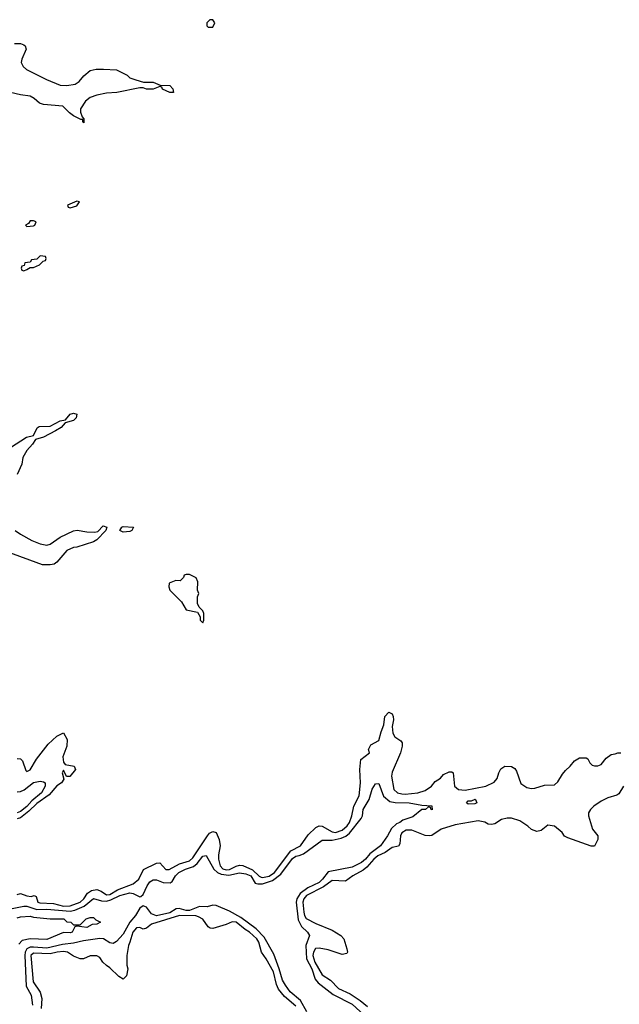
# Model space of a CAD drawing. Header units: inches. Extents: x 2710751 to 2829008, y 857003 to 965602.
# Tile 157 of 256: x 2760886 to 2764500, y 911275 to 917208. Entities that reach past the tile are written whole.
import ezdxf

# ---------------------------------------------------------------- set-up
doc = ezdxf.new("R2010")
doc.units = ezdxf.units.IN
doc.header["$MEASUREMENT"] = 0
doc.layers.add('C7961', color=7, linetype='Continuous')

msp = doc.modelspace()

# ---------------------------------------------------------------- linework, layer by layer
at = {"layer": 'C7961', "color": 2}
for points, elevation in [([(2762050, 917208), (2762032.7, 917207.3), (2762014, 917190), (2762014, 917170), (2762022, 917162), (2762050, 917162), (2762062, 917190)], 14), ([(2761230, 916115.3), (2761174, 916090), (2761178, 916078), (2761190, 916074), (2761230, 916086), (2761246, 916110)], 14), ([(2760970, 915995.3), (2760950, 915995.3), (2760939.8, 915980.2), (2760922, 915970), (2760930, 915962), (2760970, 915966), (2760978, 915970), (2760986, 915990)], 14), ([(2761010, 915786), (2760990, 915766), (2760958, 915762), (2760950, 915746), (2760918, 915742), (2760912.7, 915727.3), (2760898, 915722), (2760894, 915710), (2760898, 915698), (2760910, 915694), (2760930, 915702), (2760950, 915714), (2760970, 915714), (2761006, 915730), (2761027.3, 915752.7), (2761042, 915758), (2761046, 915770), (2761042, 915782)], 14), ([(2761510, 914119.3), (2761488.7, 914130), (2761502, 914150), (2761510, 914154), (2761572, 914150), (2761561, 914130), (2761550, 914124.5)], 10), ([(2761910, 913866), (2761890, 913866), (2761878, 913862), (2761872.7, 913847.3), (2761852.7, 913827.3), (2761828, 913828), (2761787.1, 913812.9), (2761784, 913790), (2761791, 913770), (2761860.7, 913700.7), (2761890, 913651.3), (2761958, 913638), (2761974, 913610), (2761974, 913590), (2761990, 913574), (2761995.3, 913590), (2761995.3, 913630), (2761990, 913646), (2761967.3, 913667.3), (2761958, 913690), (2761958, 913730), (2761966, 913750), (2761958, 913770), (2761960.4, 913820.4), (2761950, 913846)], 14), ([(2763590, 912482), (2763578, 912490), (2763590, 912502), (2763610, 912502), (2763630.5, 912510.5), (2763634, 912510), (2763642, 912490), (2763630, 912484)], 6)]:
    msp.add_lwpolyline(points, close=True, dxfattribs=dict(at, elevation=elevation))
for points, elevation in [([(2760854.5, 917065.5), (2760890, 917065.5), (2760910, 917056.3), (2760918.8, 917050), (2760924.9, 917030), (2760898, 916970), (2760895.5, 916950), (2760906, 916926), (2760927.6, 916907.6), (2761047.5, 916847.5), (2761130, 916814), (2761170.6, 916810.6), (2761221.2, 916818.8), (2761244.4, 916835.6), (2761272.3, 916870), (2761310, 916901.6), (2761346, 916910), (2761390.5, 916910.5), (2761470, 916906), (2761533.2, 916873.2), (2761550, 916858), (2761585.4, 916845.4), (2761631.6, 916831.6), (2761690, 916831), (2761732.7, 916812.7), (2761790, 916811), (2761810, 916792), (2761814, 916770), (2761791.1, 916768.9), (2761746, 916790), (2761742, 916802), (2761730, 916806), (2761690, 916789), (2761650, 916789), (2761630, 916798), (2761610, 916798), (2761470.7, 916769.3), (2761410, 916765.2), (2761350, 916754), (2761310, 916739), (2761283.5, 916716.5), (2761252, 916670), (2761252, 916650), (2761262, 916622), (2761272, 916610), (2761272.7, 916587.3), (2761266, 916594), (2761266, 916606), (2761254, 916606), (2761210, 916629.2), (2761185.8, 916645.8), (2761146, 916686), (2761030, 916696.3), (2761005.3, 916705.3), (2760974, 916734), (2760950, 916748), (2760890, 916755.4), (2760829.8, 916769.8)], 10), ([(2760830, 914631), (2760927.7, 914692.3), (2760970, 914702), (2760992, 914748), (2761003.3, 914756.7), (2761070, 914759.3), (2761129, 914790), (2761162, 914798), (2761190, 914830.4), (2761210, 914836.3), (2761230.5, 914830.5), (2761226.8, 914810), (2761210, 914793.2), (2761160.5, 914779.5), (2761136.3, 914750), (2761102.8, 914730), (2761030, 914691.8), (2760982, 914678), (2760964, 914650), (2760928.6, 914611.4), (2760905.5, 914570), (2760898.8, 914530), (2760871.8, 914468.2)], 10), ([(2760859.5, 914130), (2760890, 914107.9), (2760959.1, 914070), (2761010, 914049), (2761050, 914042.7), (2761070, 914047.4), (2761129.8, 914090.2), (2761210, 914128.5), (2761232.1, 914132.1), (2761290, 914122.4), (2761339.6, 914120.4), (2761356, 914124), (2761390, 914158), (2761411.1, 914151.1), (2761404.7, 914130), (2761350, 914073.2), (2761330, 914062), (2761230.4, 914029.6), (2761210, 914027.6), (2761170.7, 914010), (2761110, 913938.4), (2761093, 913927), (2761070, 913923), (2761024.2, 913924.2), (2760810, 914001.1)], 10), ([(2760870, 911937.3), (2760890, 911942), (2760930, 911928.2), (2760954.2, 911925.8), (2760974, 911930), (2760984.7, 911924.7), (2760996, 911890), (2761006.9, 911886.9), (2761090, 911882), (2761150, 911867.1), (2761190, 911868.6), (2761251.1, 911890), (2761273.1, 911910), (2761294.1, 911945.9), (2761318.4, 911961.6), (2761350, 911967.4), (2761377.1, 911957.1), (2761410, 911935.3), (2761430, 911937.7), (2761475.2, 911964.8), (2761570, 912001.7), (2761603.6, 912030), (2761631.4, 912088.6), (2761710, 912125.5), (2761730, 912127.3), (2761767.2, 912087.2), (2761786.9, 912086.9), (2761850, 912122.4), (2761910, 912140.2), (2761930, 912158.4), (2762017.2, 912290), (2762030, 912306), (2762050, 912316), (2762070.5, 912310.5), (2762087.7, 912267.7), (2762093.4, 912230), (2762083.6, 912176.4), (2762083.6, 912150), (2762095.3, 912110), (2762110, 912092.4), (2762130, 912086.4), (2762150, 912088.3), (2762190, 912107.9), (2762210, 912113), (2762230, 912110.8), (2762290, 912085.8), (2762330, 912047.7), (2762342.3, 912042.3), (2762350, 912039.7), (2762390, 912047.7), (2762422.6, 912070), (2762520, 912200), (2762577.6, 912230), (2762624, 912296), (2762670, 912341), (2762690, 912351.3), (2762710, 912347.7), (2762770, 912314.4), (2762790, 912310.4), (2762830, 912323.6), (2762859.7, 912350), (2762873.3, 912370), (2762887.6, 912410), (2762899.5, 912470), (2762931.9, 912531.9), (2762940.9, 912610), (2762935.1, 912690), (2762942, 912750), (2762995.3, 912790), (2762988.7, 912810), (2763002, 912838), (2763050, 912864.7), (2763063.9, 912916.1), (2763081.5, 912958.5), (2763086, 913010), (2763110, 913036), (2763130, 913024.7), (2763136.3, 913010), (2763138, 912990), (2763130.7, 912950), (2763134.8, 912910), (2763147.9, 912887.9), (2763182.8, 912862.8), (2763191, 912850), (2763190.8, 912830), (2763180.5, 912790), (2763130, 912674), (2763126.7, 912650), (2763142, 912570), (2763164, 912550), (2763190, 912542.6), (2763210, 912541.1), (2763286, 912550), (2763330, 912562.8), (2763368.7, 912590), (2763390, 912618), (2763422, 912638), (2763440.2, 912659.8), (2763475.3, 912675.3), (2763490, 912676), (2763498, 912670), (2763507.3, 912590), (2763530, 912568.8), (2763570, 912566.3), (2763695.3, 912590), (2763746.3, 912613.7), (2763763.2, 912636.8), (2763773.2, 912670), (2763786, 912694), (2763810, 912711), (2763850, 912707.3), (2763870, 912696), (2763880.4, 912680.4), (2763905.8, 912605.8), (2763942, 912582), (2763970, 912574.9), (2763990, 912577.1), (2764050, 912596.3), (2764110, 912597.3), (2764130, 912616), (2764157, 912663), (2764175.1, 912684.9), (2764204, 912710), (2764230, 912742), (2764260.4, 912759.6), (2764299.6, 912759.6), (2764310, 912754), (2764322, 912730), (2764336.9, 912716.9), (2764350, 912711.3), (2764370, 912711.3), (2764390, 912721), (2764420.9, 912759.1), (2764450, 912781), (2764476, 912784), (2764491, 912791), (2764509, 912791)], 10), ([(2760870, 912756.3), (2760890, 912754.8), (2760902, 912742), (2760923.8, 912683.8), (2760930, 912678.8), (2760950, 912687.3), (2760987, 912753), (2761056.9, 912843.1), (2761110, 912891), (2761150, 912912), (2761171.3, 912870), (2761171, 912830), (2761146.8, 912766.8), (2761150, 912734), (2761161, 912721), (2761214, 912710), (2761222, 912690), (2761188.4, 912648.4), (2761167.3, 912647.3), (2761150, 912686), (2761142, 912670), (2761152.7, 912632.7), (2761138, 912610), (2761110, 912592), (2761062.8, 912537.2), (2760990, 912484.8), (2760941.5, 912438.5), (2760890, 912399.2), (2760870, 912393.5)], 10), ([(2760810, 911845.7), (2760910, 911867.1), (2760930, 911866), (2760990, 911846.8), (2761050, 911848.4), (2761190, 911836.6), (2761218.1, 911841.9), (2761273.8, 911866.2), (2761330, 911913.7), (2761379, 911899), (2761410, 911897.7), (2761435.5, 911904.5), (2761490, 911931.1), (2761550, 911947.4), (2761570, 911943.7), (2761610, 911923), (2761615.3, 911924.7), (2761630, 911936), (2761653.6, 911990), (2761670, 912013), (2761690, 912025.5), (2761710, 912026), (2761750.2, 912010.2), (2761793.3, 912006.7), (2761805.1, 912014.9), (2761825.6, 912050), (2761845.1, 912070), (2761885.2, 912090), (2761933.7, 912106.3), (2761955.3, 912124.7), (2761990, 912168.2), (2762010, 912172.7), (2762056.9, 912090), (2762078.7, 912070), (2762099.8, 912059.8), (2762146.8, 912053.2), (2762210, 912067.6), (2762250, 912061.2), (2762278.7, 912050), (2762305.9, 912005.9), (2762320.7, 912000.7), (2762350, 912002.2), (2762410, 912021.6), (2762459.9, 912060.1), (2762530, 912154.6), (2762550, 912168.8), (2762570, 912171.6), (2762597.2, 912182.8), (2762710, 912264.9), (2762770, 912264), (2762824.5, 912275.5), (2762851.9, 912288.1), (2762874.4, 912305.6), (2762944.6, 912395.4), (2762951.8, 912410), (2762956.9, 912450), (2762991.8, 912510), (2763010, 912571), (2763030, 912602.8), (2763050, 912606), (2763079.3, 912530), (2763117, 912497), (2763150, 912490.4), (2763234, 912490), (2763310, 912474.8), (2763370.8, 912470.8), (2763372.7, 912447.3), (2763366, 912450), (2763362, 912462), (2763350, 912466), (2763331.3, 912448.7), (2763310, 912448.7), (2763255.3, 912404.7), (2763194.4, 912385.6), (2763178, 912370), (2763158, 912362), (2763126, 912334), (2763102, 912290), (2763060.4, 912230), (2762997.3, 912182.7), (2762970, 912149.8), (2762946, 912130), (2762890, 912101.5), (2762745.7, 912074.3), (2762710.8, 912029.2), (2762690.3, 912010), (2762623.1, 911976.9), (2762577.2, 911942.8), (2762556.5, 911910), (2762553, 911890), (2762565, 911785), (2762584.1, 911744.1), (2762621.6, 911710), (2762632.7, 911690), (2762611.6, 911630), (2762615.2, 911550), (2762647.1, 911490), (2762667.1, 911427.1), (2762684.5, 911404.5), (2762775, 911335), (2762890, 911275.6), (2762987, 911187)], 6), ([(2760870, 912555.8), (2760890, 912558), (2760912.1, 912567.9), (2760970, 912612), (2761010, 912619.3), (2761030, 912615.5), (2761038.8, 912610), (2761039.3, 912590), (2761016.9, 912550), (2760959, 912501), (2760930, 912467.9), (2760890, 912437.4), (2760870, 912428.2)], 6), ([(2764524.7, 912590), (2764496.9, 912543.1), (2764485.4, 912534.6), (2764430, 912519), (2764390, 912499), (2764346, 912470), (2764326, 912450), (2764314.8, 912430), (2764314.8, 912410), (2764338, 912330), (2764371, 912290), (2764371.1, 912268.9), (2764350, 912228), (2764330, 912228.7), (2764190, 912278), (2764169.3, 912289.3), (2764155.3, 912310), (2764110, 912348.7), (2764070, 912355.3), (2764030, 912322), (2764003.6, 912316.4), (2763970, 912329), (2763949.3, 912349.3), (2763900.2, 912380.2), (2763850, 912396), (2763823.5, 912396.5), (2763790.9, 912389.1), (2763750, 912362), (2763730, 912359), (2763710, 912361.2), (2763690, 912372.7), (2763650, 912380.7), (2763510, 912356.3), (2763426, 912330), (2763370, 912292.3), (2763354, 912290), (2763330, 912293), (2763250, 912324.4), (2763215.8, 912324.2), (2763190, 912309), (2763181.6, 912290), (2763178, 912242), (2763170, 912228), (2763130, 912219.3), (2763089.2, 912190.8), (2763044.4, 912170), (2763019.5, 912150), (2762978, 912102), (2762956.2, 912083.8), (2762894.8, 912050), (2762850, 912017.2), (2762770, 912022), (2762717.3, 911982.7), (2762614.4, 911930), (2762598.9, 911910), (2762591.8, 911890), (2762598.3, 911830), (2762603.1, 911810), (2762613.3, 911793.3), (2762670, 911763), (2762770, 911722), (2762821, 911690), (2762838.8, 911670), (2762858, 911610), (2762862, 911590), (2762858, 911582), (2762830, 911575.3), (2762744.4, 911604.4), (2762690, 911614), (2762669.1, 911610.9), (2762657, 911590), (2762653.1, 911570), (2762664.7, 911530), (2762710, 911453), (2762759.9, 911419.9), (2762808, 911370), (2762877.7, 911337.7), (2762939.1, 911299.1), (2762982, 911262)], 10), ([(2762616.8, 911230), (2762577.5, 911297.5), (2762516.9, 911350), (2762487.1, 911390), (2762470, 911420.9), (2762449.8, 911489.8), (2762417.1, 911577.1), (2762359.7, 911679.7), (2762310.7, 911730.7), (2762218, 911798), (2762150, 911836.9), (2762070, 911871.6), (2762050, 911871.8), (2762016.7, 911863.3), (2761970, 911864), (2761910, 911839.8), (2761890, 911840.8), (2761846.9, 911853.1), (2761830, 911849.8), (2761790, 911826), (2761710, 911807.9), (2761680.9, 911820.9), (2761650, 911860.7), (2761630, 911869.6), (2761610, 911855.1), (2761584.6, 911810), (2761549.4, 911770.6), (2761510, 911698.9), (2761470, 911654.3), (2761450, 911642), (2761430, 911646.3), (2761390.7, 911670.7), (2761370, 911672.1), (2761270, 911658.7), (2761210, 911643.1), (2761143.6, 911636.4), (2761050, 911613), (2760970, 911620.2), (2760950, 911619.4), (2760930, 911609.7), (2760918.9, 911590), (2760916.1, 911570), (2760925.3, 911385.3), (2760954.7, 911330), (2760963.9, 911270)], 6), ([(2760870, 911797.3), (2760890, 911802.8), (2760950, 911806.8), (2760970, 911800.7), (2761070.6, 911790.6), (2761152, 911790), (2761170, 911772), (2761194, 911770), (2761210, 911754), (2761250, 911754), (2761286, 911790), (2761310, 911798), (2761330, 911798), (2761344.7, 911784.7), (2761374, 911770), (2761350, 911758), (2761323.6, 911756.4), (2761290, 911738), (2761230, 911746), (2761218, 911742), (2761202, 911710), (2761190, 911705.2), (2761150, 911709), (2761050, 911666), (2760950, 911669.6), (2760900.5, 911659.5), (2760881.4, 911638.6)], 2), ([(2762550, 911264.2), (2762481.4, 911321.4), (2762445.6, 911365.6), (2762433.7, 911393.7), (2762414.8, 911470), (2762371.5, 911550), (2762343.6, 911590), (2762327.8, 911650), (2762315.8, 911670), (2762271.5, 911710), (2762245.4, 911725.4), (2762190, 911769.6), (2762167.5, 911772.5), (2762130, 911756), (2762050, 911732.7), (2762033.2, 911733.2), (2762022, 911742), (2761990, 911789.2), (2761963, 911803), (2761948, 911808), (2761850, 911809.8), (2761681.4, 911758.6), (2761650, 911733.2), (2761630, 911728.7), (2761610, 911739), (2761590, 911736), (2761567, 911710), (2761550.8, 911650), (2761541, 911630), (2761531, 911570), (2761531.6, 911511.6), (2761538, 911490), (2761530, 911446), (2761510, 911426), (2761483.1, 911443.1), (2761430, 911495.3), (2761409.3, 911509.3), (2761388, 911530), (2761370, 911558), (2761350, 911568), (2761310, 911568), (2761271.1, 911548.9), (2761251.1, 911548.9), (2761210, 911566), (2761174, 911590), (2761150, 911592.6), (2761112, 911590), (2761070, 911579.1), (2760970, 911583), (2760952.7, 911570), (2760967.4, 911410), (2761008.5, 911348.5), (2761018.8, 911310), (2761014.9, 911250)], 10)]:
    msp.add_lwpolyline(points, dxfattribs=dict(at, elevation=elevation))

doc.saveas('drawing.dxf')
